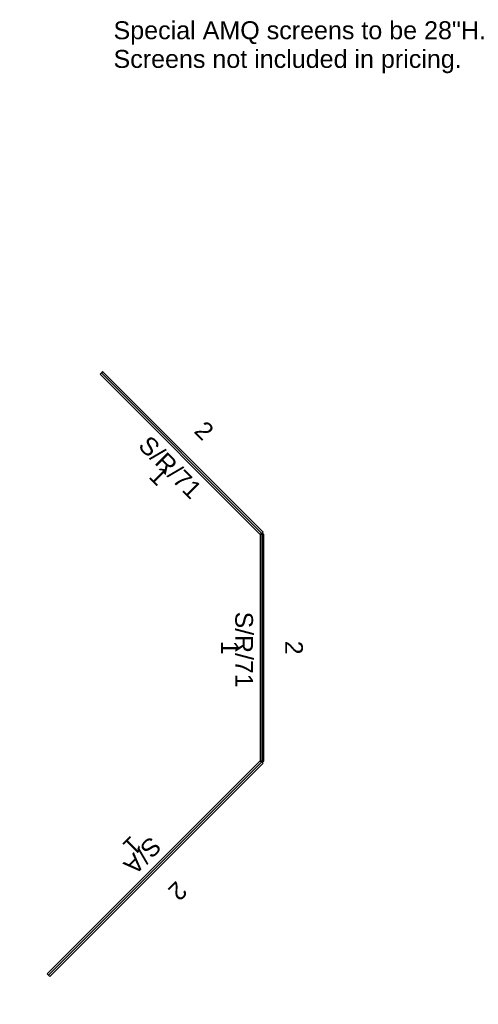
# Model space of a CAD drawing. Header units: inches. Extents: x 491 to 722, y -128 to 44.
# Tile 5 of 5: x 650 to 722, y -125 to 29. Entities that reach past the tile are written whole.
import ezdxf
from ezdxf.enums import TextEntityAlignment as Align

# ---------------------------------------------------------------- set-up
doc = ezdxf.new("R2010")
doc.units = ezdxf.units.IN
doc.header["$MEASUREMENT"] = 0
for name, color, linetype in [('A-FURN', 7, 'Continuous'), ('A-FURN-P-FREE-ACY', 2, 'Continuous'), ('A-FURN-P-FREE-ACY-T', 2, 'Continuous'), ('CET Default', 7, 'Continuous'), ('CET Text', 7, 'Continuous')]:
    doc.layers.add(name, color=color, linetype=linetype)
doc.styles.add('Arial', font='arial.ttf')

# ---------------------------------------------------------------- blocks, each defined once
blk = doc.blocks.new('*C19')
at = {"layer": 'A-FURN-P-FREE-ACY', "linetype": 'Continuous'}
for points in [[(-23.54, 0), (23.54, 0), (23.54, 0.28), (-23.54, 0.28), (-23.54, 0)], [(-23.54, -0.28), (23.54, -0.28), (23.54, 0), (-23.54, 0), (-23.54, -0.28)]]:
    blk.add_lwpolyline(points, close=True, dxfattribs=at)
at = {"layer": 'A-FURN-P-FREE-ACY', "linetype": 'Continuous', "style": 'Arial'}
for s, p in [('2', (0, 5)), ('1', (0, -5))]:
    blk.add_text(s, height=2.76, dxfattribs=at).set_placement(p, align=Align.MIDDLE_CENTER)
at = {"layer": 'A-FURN-P-FREE-ACY-T', "linetype": 'Continuous', "style": 'Arial'}
blk.add_attdef('ITEXT', (-3.13, -4.18), '', height=2.77, dxfattribs=at).dxf.unprotected_set("ltscale", 0)
blk = doc.blocks.new('*C15')
at = {"layer": 'A-FURN-P-FREE-ACY', "linetype": 'Continuous'}
for points in [[(-17.71, 0), (17.71, 0), (17.71, 0.28), (-17.71, 0.28), (-17.71, 0)], [(-17.71, -0.28), (17.71, -0.28), (17.71, 0), (-17.71, 0), (-17.71, -0.28)]]:
    blk.add_lwpolyline(points, close=True, dxfattribs=at)
at = {"layer": 'A-FURN-P-FREE-ACY', "linetype": 'Continuous', "style": 'Arial'}
for s, p in [('2', (0, 5)), ('1', (0, -5))]:
    blk.add_text(s, height=2.76, dxfattribs=at).set_placement(p, align=Align.MIDDLE_CENTER)
at = {"layer": 'A-FURN-P-FREE-ACY-T', "linetype": 'Continuous', "style": 'Arial'}
blk.add_attdef('ITEXT', (-5.61, -4.18), '', height=2.77, dxfattribs=at).dxf.unprotected_set("ltscale", 0)
blk = doc.blocks.new('*C22')
at = {"layer": 'A-FURN-P-FREE-ACY', "linetype": 'Continuous'}
for points in [[(-17.71, 0), (17.71, 0), (17.71, 0.28), (-17.71, 0.28), (-17.71, 0)], [(-17.71, -0.28), (17.71, -0.28), (17.71, 0), (-17.71, 0), (-17.71, -0.28)]]:
    blk.add_lwpolyline(points, close=True, dxfattribs=at)
at = {"layer": 'A-FURN-P-FREE-ACY', "linetype": 'Continuous', "style": 'Arial'}
for s, p in [('2', (0, 5)), ('1', (0, -5))]:
    blk.add_text(s, height=2.76, dxfattribs=at).set_placement(p, align=Align.MIDDLE_CENTER)
at = {"layer": 'A-FURN-P-FREE-ACY-T', "linetype": 'Continuous', "style": 'Arial'}
blk.add_attdef('ITEXT', (-5.61, -4.18), '', height=2.77, dxfattribs=at).dxf.unprotected_set("ltscale", 0)
blk = doc.blocks.new('*C29')
at = {"layer": 'CET Text', "linetype": 'Continuous', "style": 'Arial'}
for s, p in [('Special AMQ screens to be 28"H.', (2.52, -4.76)), ('Screens not included in pricing.', (2.52, -9.23))]:
    blk.add_text(s, height=2.8, dxfattribs=at).set_placement(p, align=Align.MIDDLE_LEFT)

msp = doc.modelspace()

# ---------------------------------------------------------------- block references
at = {"layer": 'A-FURN', "linetype": 'Continuous'}
for name, p, rotation, values in [('*C22', (675.55, -38.81, 0), 314.9999999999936, {'ITEXT': 'S/R/71'}), ('*C15', (688.11, -69.14, 0), 269.9999999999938, {'ITEXT': 'S/R/71'}), ('*C19', (671.43, -103.58, 0), 224.9999999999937, {'ITEXT': 'S/A'})]:
    msp.add_blockref(name, p, dxfattribs=dict(at, rotation=rotation)).add_auto_attribs(values)
at = {"layer": 'CET Default', "linetype": 'Continuous'}
msp.add_blockref('*C29', (662.41, 31.92), dxfattribs=at)

doc.saveas('drawing.dxf')
